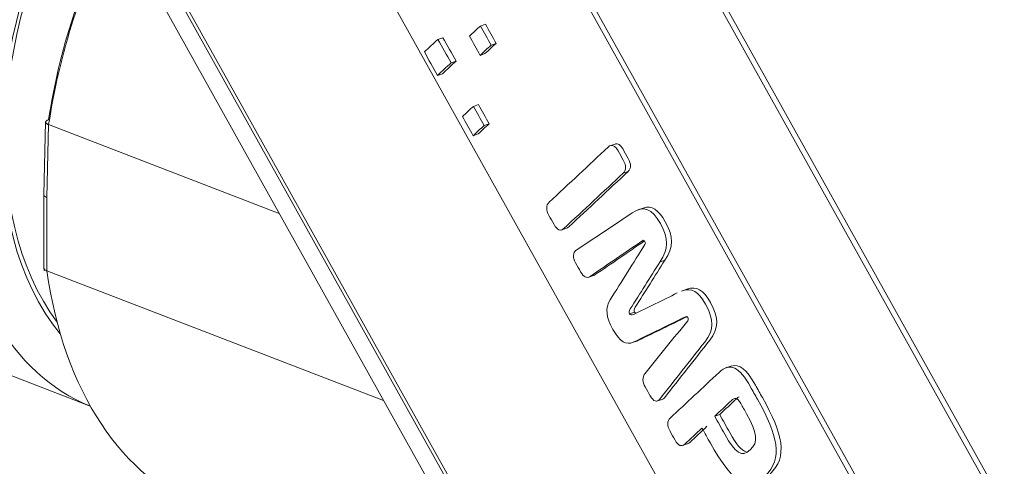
# Model space of a CAD drawing. Header units: millimetres. Extents: x 4 to 836, y 3 to 589.
# Tile 4 of 94: x 185.19 to 199.63, y 125.58 to 132.13. Entities that reach past the tile are written whole.
import ezdxf

# ---------------------------------------------------------------- set-up
doc = ezdxf.new("R2010")
doc.units = ezdxf.units.MM
doc.layers.add('1', color=7, linetype='Continuous', true_color=0xffffff)

msp = doc.modelspace()

# ---------------------------------------------------------------- linework, layer by layer
at = {"layer": '1', "color": 18, "linetype": 'Continuous', "lineweight": 18}
for p, q in [((207.22, 111.241), (186.667, 148.087)), ((207.293, 111.266), (186.74, 148.112)), ((186.499, 134.367), (196.944, 115.642))]:
    msp.add_line(p, q, dxfattribs=at)
at = {"layer": '1', "color": 7, "linetype": 'Continuous', "lineweight": 18}
for p, q in [((201.924, 117.423), (186.627, 144.846)), ((201.851, 117.398), (189.956, 138.723)), ((189.771, 133.968), (198.169, 118.914))]:
    msp.add_line(p, q, dxfattribs=at)
at = {"layer": '1', "color": 252, "linetype": 'Continuous', "lineweight": 18}
msp.add_line((186.124, 134.44), (196.695, 115.498), dxfattribs=at)
at = {"layer": '1', "color": 252, "linetype": 'Continuous', "lineweight": 13}
msp.add_line((186.398, 134.445), (196.84, 115.734), dxfattribs=at)
at = {"layer": '1', "color": 163, "linetype": 'Continuous', "lineweight": 18}
for p, q in [((191.948, 132.035), (192.02, 132.061)), ((191.325, 131.839), (191.398, 131.864)), ((192.104, 131.755), (192.177, 131.78)), ((191.517, 131.495), (191.59, 131.52)), ((191.942, 131.605), (192.015, 131.631)), ((191.319, 131.311), (191.391, 131.336)), ((191.845, 130.857), (191.918, 130.882)), ((192.002, 130.576), (192.075, 130.601)), ((191.84, 130.427), (191.913, 130.452))]:
    msp.add_line(p, q, dxfattribs=at)
at = {"layer": '1', "color": 27, "linetype": 'Continuous', "lineweight": 18}
for p, q in [((185.573, 130.628), (185.545, 129.563)), ((185.617, 130.589), (185.617, 130.589)), ((185.617, 130.589), (188.999, 129.288)), ((185.545, 129.563), (185.547, 128.487)), ((185.591, 128.445), (185.591, 128.445)), ((190.529, 126.545), (185.591, 128.445)), ((182.64, 127.842), (186.228, 126.462))]:
    msp.add_line(p, q, dxfattribs=at)
at = {"layer": '1', "color": 27, "linetype": 'Continuous', "lineweight": 13}
for p, q in [((185.617, 130.589), (185.59, 129.522)), ((185.59, 129.522), (185.591, 128.445))]:
    msp.add_line(p, q, dxfattribs=at)
at = {"layer": '1', "color": 5, "linetype": 'Continuous', "lineweight": 18}
for p, q in [((193.936, 130.31), (193.845, 130.278)), ((194.347, 129.37), (194.256, 129.338)), ((193.132, 129.043), (193.223, 129.075)), ((194.579, 128.575), (194.652, 128.6)), ((193.527, 128.35), (193.618, 128.381)), ((194.987, 128.18), (194.896, 128.149)), ((194.136, 127.817), (194.209, 127.842)), ((194.163, 127.389), (194.254, 127.42)), ((195.634, 127.053), (195.543, 127.022)), ((194.534, 126.534), (194.625, 126.566)), ((195.383, 126.314), (195.456, 126.34)), ((194.905, 125.883), (194.996, 125.914))]:
    msp.add_line(p, q, dxfattribs=at)
at = {"layer": '1', "color": 5, "linetype": 'Continuous', "lineweight": 13}
msp.add_line((194.041, 129.877), (194.114, 129.902), dxfattribs=at)
at = {"layer": '1', "color": 27, "linetype": 'Continuous', "lineweight": 18}
for centre, major_axis, ratio, start_param, end_param in [((188.389, 131.979), (-2.127, -5.53), 0.648836, 4.371437, 6.27377), ((188.744, 131.843), (1.947, 5.063), 0.648836, 1.291498, 2.791511), ((188.744, 131.843), (1.92, 4.993), 0.648836, 1.295818, 2.753321), ((190.164, 131.299), (2.49, 6.113), 0.642103, 1.448037, 1.928061), ((185.695, 129.561), (0.15, -0.002), 0.377403, 3.136524, 3.936182), ((190.271, 131.256), (2.298, 6.347), 0.655131, 2.249159, 3.128659)]:
    msp.add_ellipse(centre, major_axis=major_axis, ratio=ratio, start_param=start_param, end_param=end_param, dxfattribs=at)
at = {"layer": '1', "color": 27, "linetype": 'Continuous', "lineweight": 13}
msp.add_ellipse((190.271, 131.256), major_axis=(2.544, 6.253), ratio=0.642256, start_param=1.452388, end_param=1.929741, dxfattribs=at)
at = {"layer": '1', "color": 163, "linetype": 'Continuous', "lineweight": 18, "extrusion": (-1.67659e-09, 1.81369e-09, -1)}
msp.add_open_spline([(191.948, 132.035), (191.894, 131.986), (191.84, 131.936), (191.786, 131.886)], degree=3, dxfattribs=at)
at = {"layer": '1', "color": 163, "linetype": 'Continuous', "lineweight": 18}
for points in [[(192.104, 131.755), (192.052, 131.848), (192, 131.942), (191.948, 132.035)], [(192.177, 131.78), (192.125, 131.874), (192.073, 131.967), (192.02, 132.061)], [(191.517, 131.495), (191.453, 131.61), (191.389, 131.724), (191.325, 131.839)], [(191.59, 131.52), (191.526, 131.635), (191.462, 131.75), (191.398, 131.864)], [(191.786, 131.886), (191.838, 131.792), (191.89, 131.699), (191.942, 131.605)], [(191.942, 131.605), (191.996, 131.655), (192.05, 131.705), (192.104, 131.755)], [(192.015, 131.631), (192.069, 131.68), (192.123, 131.73), (192.177, 131.78)], [(191.391, 131.336), (191.458, 131.397), (191.524, 131.458), (191.59, 131.52)], [(191.319, 131.311), (191.385, 131.372), (191.451, 131.433), (191.517, 131.495)], [(191.845, 130.857), (191.791, 130.807), (191.737, 130.757), (191.683, 130.707)], [(192.002, 130.576), (191.949, 130.67), (191.897, 130.763), (191.845, 130.857)], [(192.075, 130.601), (192.022, 130.695), (191.97, 130.788), (191.918, 130.882)], [(191.683, 130.707), (191.735, 130.614), (191.788, 130.52), (191.84, 130.427)], [(191.84, 130.427), (191.894, 130.477), (191.948, 130.527), (192.002, 130.576)], [(191.913, 130.452), (191.967, 130.502), (192.021, 130.552), (192.075, 130.601)]]:
    msp.add_open_spline(points, degree=3, dxfattribs=at)
at = {"layer": '1', "color": 163, "linetype": 'Continuous', "lineweight": 18, "extrusion": (-8.50084e-10, 9.1962e-10, -1)}
msp.add_open_spline([(191.325, 131.839), (191.259, 131.778), (191.193, 131.717), (191.126, 131.656)], degree=3, dxfattribs=at)
at = {"layer": '1', "color": 163, "linetype": 'Continuous', "lineweight": 18, "extrusion": (-1.26025e-09, -7.02984e-10, 1)}
msp.add_open_spline([(191.126, 131.656), (191.19, 131.541), (191.255, 131.426), (191.319, 131.311)], degree=3, dxfattribs=at)
at = {"layer": '1', "color": 27, "linetype": 'Continuous', "lineweight": 18}
for points, knots in [([(185.617, 130.589), (185.61, 130.591), (185.604, 130.594), (185.596, 130.599), (185.593, 130.601), (185.588, 130.604), (185.586, 130.606), (185.581, 130.611), (185.578, 130.614), (185.574, 130.621), (185.573, 130.624), (185.573, 130.63), (185.574, 130.634), (185.577, 130.638), (185.578, 130.64), (185.58, 130.643), (185.582, 130.644), (185.588, 130.648), (185.592, 130.651), (185.603, 130.655), (185.609, 130.657), (185.616, 130.659)], [0, 0, 0, 0, 0.125, 0.125, 0.1875, 0.1875, 0.25, 0.25, 0.375, 0.375, 0.5, 0.5, 0.625, 0.625, 0.6875, 0.6875, 0.75, 0.75, 0.875, 0.875, 1, 1, 1, 1]), ([(185.547, 128.484), (185.547, 128.481), (185.548, 128.478), (185.552, 128.471), (185.554, 128.467), (185.56, 128.462), (185.562, 128.46), (185.567, 128.457), (185.569, 128.455), (185.577, 128.45), (185.584, 128.447), (185.591, 128.445)], [0, 0, 0, 0, 0.205693, 0.205693, 0.470462, 0.470462, 0.602846, 0.602846, 0.735231, 0.735231, 1, 1, 1, 1])]:
    msp.add_open_spline(points, degree=3, knots=knots, dxfattribs=at)
at = {"layer": '1', "color": 5, "linetype": 'Continuous', "lineweight": 18}
for points, knots in [([(192.955, 129.451), (193.245, 129.721), (193.534, 129.992), (193.824, 130.263), (193.871, 130.306), (193.921, 130.285), (193.966, 130.205), (193.992, 130.16), (194.017, 130.114), (194.043, 130.069), (194.088, 129.989), (194.087, 129.92), (194.041, 129.877)], [0, 0, 0, 0, 0.73731, 0.73731, 0.73731, 0.835407, 0.835407, 0.835407, 0.901939, 0.901939, 0.901939, 1, 1, 1, 1]), ([(193.927, 130.307), (193.964, 130.32), (194.004, 130.294), (194.039, 130.23), (194.064, 130.185), (194.09, 130.139), (194.115, 130.094), (194.16, 130.014), (194.16, 129.945), (194.114, 129.902)], [0, 0, 0, 0, 0.320434, 0.320434, 0.320434, 0.595128, 0.595128, 0.595128, 1, 1, 1, 1]), ([(194.041, 129.877), (193.751, 129.607), (193.461, 129.336), (193.171, 129.065), (193.125, 129.022), (193.074, 129.043), (193.029, 129.123), (193.004, 129.168), (192.978, 129.214), (192.953, 129.259), (192.908, 129.339), (192.909, 129.408), (192.955, 129.451)], [0, 0, 0, 0, 0.737359, 0.737359, 0.737359, 0.835462, 0.835462, 0.835462, 0.901998, 0.901998, 0.901998, 1, 1, 1, 1]), ([(194.114, 129.902), (193.824, 129.632), (193.534, 129.361), (193.244, 129.09), (193.234, 129.081), (193.224, 129.075), (193.215, 129.071)], [0, 0, 0, 0, 0.972989, 0.972989, 0.972989, 1, 1, 1, 1]), ([(193.354, 128.749), (193.628, 128.931), (193.902, 129.112), (194.175, 129.295), (194.345, 129.409), (194.463, 129.358), (194.71, 128.917), (194.705, 128.768), (194.579, 128.575)], [0, 0, 0, 0, 0.527315, 0.527315, 0.527315, 0.763174, 0.763174, 1, 1, 1, 1]), ([(194.337, 129.366), (194.462, 129.41), (194.558, 129.343), (194.783, 128.942), (194.778, 128.794), (194.652, 128.6)], [0, 0, 0, 0, 0.44844, 0.44844, 1, 1, 1, 1]), ([(194.327, 128.89), (194.071, 128.715), (193.814, 128.54), (193.558, 128.365), (193.508, 128.331), (193.461, 128.354), (193.417, 128.431), (193.393, 128.474), (193.369, 128.518), (193.344, 128.561), (193.297, 128.645), (193.301, 128.715), (193.354, 128.749)], [0, 0, 0, 0, 0.696183, 0.696183, 0.696183, 0.808446, 0.808446, 0.808446, 0.882625, 0.882625, 0.882625, 1, 1, 1, 1]), ([(194.353, 128.884), (194.113, 128.719), (193.872, 128.554), (193.631, 128.39), (193.624, 128.385), (193.616, 128.381), (193.609, 128.379)], [0, 0, 0, 0, 0.975635, 0.975635, 0.975635, 1, 1, 1, 1]), ([(194.955, 127.773), (194.703, 127.65), (194.45, 127.526), (194.197, 127.403), (194.084, 127.347), (193.992, 127.408), (193.79, 127.766), (193.774, 127.899), (193.85, 128.021), (194.021, 128.292), (194.191, 128.562), (194.361, 128.833)], [0, 0, 0, 0, 0.361895, 0.361895, 0.361895, 0.500133, 0.500133, 0.638066, 0.638066, 0.638066, 1, 1, 1, 1]), ([(194.361, 128.833), (194.369, 128.845), (194.37, 128.858), (194.351, 128.894), (194.34, 128.898), (194.327, 128.89)], [0, 0, 0, 0, 0.486654, 0.486654, 1, 1, 1, 1]), ([(194.579, 128.575), (194.434, 128.346), (194.29, 128.116), (194.145, 127.887), (194.126, 127.856), (194.126, 127.835), (194.136, 127.817)], [0, 0, 0, 0, 0.927557, 0.927557, 0.927557, 1, 1, 1, 1]), ([(194.652, 128.6), (194.507, 128.371), (194.363, 128.142), (194.218, 127.912), (194.199, 127.881), (194.199, 127.86), (194.209, 127.842)], [0, 0, 0, 0, 0.927557, 0.927557, 0.927557, 1, 1, 1, 1]), ([(194.904, 128.152), (195.045, 128.201), (195.143, 128.146), (195.373, 127.734), (195.374, 127.575), (195.237, 127.402), (195.017, 127.124), (194.798, 126.845), (194.579, 126.566), (194.537, 126.512), (194.485, 126.529), (194.437, 126.613), (194.413, 126.656), (194.389, 126.699), (194.365, 126.743), (194.321, 126.82), (194.319, 126.886), (194.359, 126.936), (194.569, 127.196), (194.778, 127.455), (194.987, 127.714)], [0, 0, 0, 0, 0.121391, 0.121391, 0.261829, 0.261829, 0.261829, 0.575263, 0.575263, 0.575263, 0.625197, 0.625197, 0.625197, 0.656634, 0.656634, 0.656634, 0.704341, 0.704341, 0.704341, 1, 1, 1, 1]), ([(194.977, 128.177), (195.118, 128.226), (195.215, 128.171), (195.446, 127.76), (195.447, 127.6), (195.31, 127.427), (195.09, 127.149), (194.871, 126.87), (194.652, 126.591), (194.641, 126.577), (194.629, 126.567), (194.616, 126.563)], [0, 0, 0, 0, 0.206247, 0.206247, 0.444855, 0.444855, 0.444855, 0.97739, 0.97739, 0.97739, 1, 1, 1, 1]), ([(194.975, 127.772), (194.74, 127.657), (194.505, 127.542), (194.27, 127.428), (194.262, 127.424), (194.253, 127.42), (194.245, 127.417)], [0, 0, 0, 0, 0.970301, 0.970301, 0.970301, 1, 1, 1, 1]), ([(194.987, 127.714), (194.996, 127.727), (194.997, 127.742), (194.977, 127.777), (194.967, 127.78), (194.955, 127.773)], [0, 0, 0, 0, 0.510903, 0.510903, 1, 1, 1, 1]), ([(194.73, 126.287), (194.969, 126.51), (195.208, 126.733), (195.448, 126.957), (195.61, 127.109), (195.743, 127.037), (195.907, 126.746), (195.941, 126.684), (195.976, 126.623), (196.01, 126.562), (196.306, 126.035), (196.393, 125.694), (195.842, 125.18), (195.617, 125.392), (195.321, 125.918), (195.279, 125.992), (195.238, 126.067), (195.196, 126.141)], [0, 0, 0, 0, 0.26844, 0.26844, 0.26844, 0.411497, 0.411497, 0.411497, 0.451149, 0.451149, 0.451149, 0.701467, 0.701467, 0.952147, 0.952147, 0.952147, 1, 1, 1, 1]), ([(195.626, 127.05), (195.744, 127.09), (195.853, 126.997), (195.98, 126.771), (196.014, 126.71), (196.048, 126.648), (196.083, 126.587), (196.378, 126.06), (196.465, 125.719), (196.14, 125.415), (196.091, 125.383), (196.043, 125.367)], [0, 0, 0, 0, 0.248185, 0.248185, 0.248185, 0.336895, 0.336895, 0.336895, 0.89691, 0.89691, 1, 1, 1, 1]), ([(195.905, 125.82), (196.027, 125.934), (196.007, 126.07), (195.851, 126.349), (195.822, 126.4), (195.793, 126.451), (195.765, 126.502), (195.712, 126.595), (195.674, 126.587), (195.628, 126.544), (195.546, 126.467), (195.465, 126.391), (195.383, 126.314)], [0, 0, 0, 0, 0.413632, 0.413632, 0.413632, 0.528856, 0.528856, 0.528856, 0.678778, 0.678778, 0.678778, 1, 1, 1, 1]), ([(195.743, 126.597), (195.729, 126.593), (195.716, 126.582), (195.701, 126.569), (195.619, 126.492), (195.537, 126.416), (195.456, 126.34)], [0, 0, 0, 0, 0.128556, 0.128556, 0.128556, 1, 1, 1, 1]), ([(195.456, 126.34), (195.505, 126.251), (195.554, 126.163), (195.604, 126.075), (195.701, 125.902), (195.774, 125.811), (195.845, 125.794)], [0, 0, 0, 0, 0.435907, 0.435907, 0.435907, 1, 1, 1, 1]), ([(195.196, 126.141), (195.112, 126.062), (195.028, 125.983), (194.944, 125.905), (194.898, 125.862), (194.847, 125.882), (194.802, 125.962), (194.778, 126.007), (194.753, 126.051), (194.728, 126.095), (194.683, 126.175), (194.684, 126.244), (194.73, 126.287)], [0, 0, 0, 0, 0.450739, 0.450739, 0.450739, 0.657245, 0.657245, 0.657245, 0.793455, 0.793455, 0.793455, 1, 1, 1, 1]), ([(195.383, 126.314), (195.432, 126.226), (195.481, 126.138), (195.531, 126.05), (195.687, 125.771), (195.782, 125.706), (195.905, 125.82)], [0, 0, 0, 0, 0.324315, 0.324315, 0.324315, 1, 1, 1, 1]), ([(195.269, 126.166), (195.185, 126.087), (195.101, 126.008), (195.017, 125.93), (195.007, 125.92), (194.997, 125.914), (194.986, 125.911)], [0, 0, 0, 0, 0.909149, 0.909149, 0.909149, 1, 1, 1, 1])]:
    msp.add_open_spline(points, degree=3, knots=knots, dxfattribs=at)
at = {"layer": '1', "color": 27, "linetype": 'Continuous', "lineweight": 18}
msp.add_open_spline([(185.549, 128.484), (185.554, 128.45)], degree=1, dxfattribs=at)
at = {"layer": '1', "color": 5, "linetype": 'Continuous', "lineweight": 18}
for points in [[(194.191, 127.806), (194.405, 127.911), (194.619, 128.016), (194.834, 128.121)], [(194.136, 127.817), (194.146, 127.799), (194.163, 127.791), (194.191, 127.806)], [(194.209, 127.842), (194.214, 127.833), (194.221, 127.826), (194.23, 127.824)]]:
    msp.add_open_spline(points, degree=3, dxfattribs=at)

doc.saveas('drawing.dxf')
